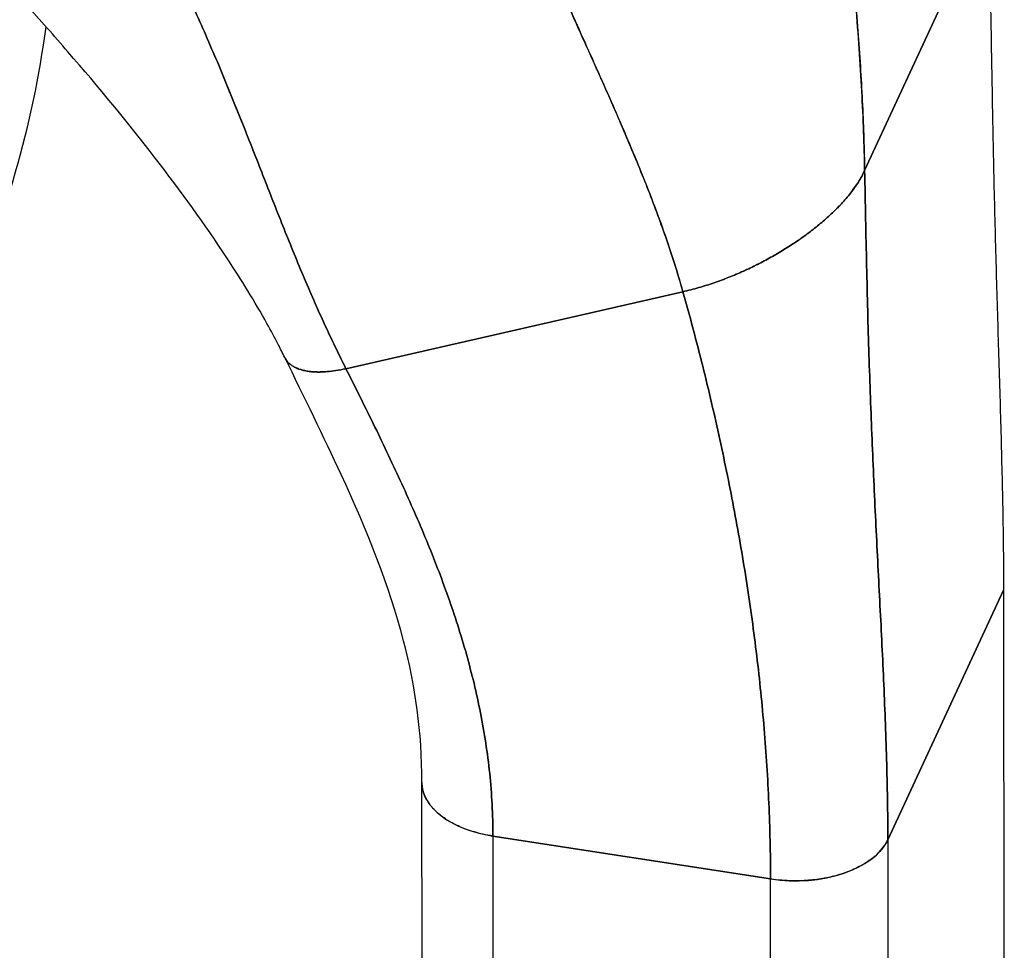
# Model space of a CAD drawing. Extents: x 785 to 1232, y 18 to 306.
# Tile 161 of 232: x 1184.424 to 1185.476, y 100.892 to 101.887. Entities that reach past the tile are written whole.
import ezdxf

# ---------------------------------------------------------------- set-up
doc = ezdxf.new("R2010")
doc.units = 0
doc.header["$LTSCALE"] = 4
doc.header["$MEASUREMENT"] = 0
doc.layers.get('0').update_dxf_attribs({"linetype": 'CONTINUOUS'})

msp = doc.modelspace()

# ---------------------------------------------------------------- linework, layer by layer
for p, q in [((1185.3267, 101.7255), (1185.4592, 102.0114)), ((1185.4592, 102.0114), (1185.3267, 101.7255)), ((1184.7724, 101.5136), (1185.1325, 101.5959)), ((1185.1325, 101.5959), (1184.7724, 101.5136)), ((1185.3515, 101.0099), (1185.4751, 101.2768)), ((1185.4751, 101.2768), (1185.3515, 101.0099)), ((1185.4751, 101.2768), (1185.4759, 99.2303)), ((1184.8539, 100.4163), (1184.8536, 101.0711)), ((1184.9288, 101.014), (1184.9288, 101.014)), ((1184.9295, 101.0139), (1184.9295, 101.0139)), ((1184.9295, 101.0139), (1185.2261, 100.968)), ((1184.9295, 101.0139), (1184.9297, 100.3591)), ((1185.2261, 100.968), (1184.9295, 101.0139)), ((1185.3515, 101.0099), (1185.3517, 100.3552)), ((1185.3515, 101.0099), (1185.3515, 101.0099)), ((1185.3255, 100.9837), (1185.3255, 100.9837)), ((1185.3255, 100.9837), (1185.3255, 100.9837)), ((1185.2264, 100.3133), (1185.2261, 100.968)), ((1185.2261, 100.968), (1185.2261, 100.968))]:
    msp.add_line(p, q)
for centre, major_axis, ratio, start_param, end_param in [((1182.8598, 102.274), (1.5047, -0.697), 0.787939, 0, 0.240252), ((1184.956, 101.0711), (-0.1024, 0), 0.578354, 6.283002, 7.591931), ((1185.2526, 101.0252), (0.1024, 0), 0.578354, 4.450365, 6.021136)]:
    msp.add_ellipse(centre, major_axis=major_axis, ratio=ratio, start_param=start_param, end_param=end_param)
for points, knots in [([(1185.3267, 101.7255), (1185.3263, 101.7524), (1185.3252, 101.7808), (1185.3236, 101.8104), (1185.322, 101.8399), (1185.3199, 101.8706), (1185.3174, 101.9023), (1185.315, 101.9339), (1185.3121, 101.9665), (1185.3091, 101.9997), (1185.3061, 102.0328), (1185.3029, 102.0666), (1185.2997, 102.1008)], [0, 0, 0, 0, 0.250198, 0.250198, 0.250198, 0.500396, 0.500396, 0.500396, 0.750593, 0.750593, 0.750593, 1, 1, 1, 1]), ([(1185.2997, 102.1008), (1185.3019, 102.0775), (1185.304, 102.0543), (1185.3062, 102.0314), (1185.3088, 102.0036), (1185.3113, 101.9761), (1185.3136, 101.9492), (1185.3159, 101.9222), (1185.318, 101.8959), (1185.3198, 101.8702), (1185.3217, 101.8445), (1185.3232, 101.8195), (1185.3244, 101.7953), (1185.3255, 101.7711), (1185.3263, 101.7478), (1185.3267, 101.7255)], [0, 0, 0, 0, 0.170255, 0.170255, 0.170255, 0.377691, 0.377691, 0.377691, 0.585128, 0.585128, 0.585128, 0.792564, 0.792564, 0.792564, 1, 1, 1, 1]), ([(1184.9563, 102.0291), (1184.9565, 102.0287), (1184.9566, 102.0283), (1184.9568, 102.0278), (1184.9663, 102.0031), (1184.9765, 101.9785), (1184.9871, 101.9541), (1184.9976, 101.9296), (1185.0085, 101.9052), (1185.0194, 101.8809), (1185.0303, 101.8566), (1185.0413, 101.8323), (1185.0519, 101.8082), (1185.0626, 101.784), (1185.073, 101.76), (1185.0828, 101.7361), (1185.0926, 101.7123), (1185.1019, 101.6886), (1185.1103, 101.6652), (1185.1187, 101.6417), (1185.1262, 101.6186), (1185.1325, 101.5959)], [0, 0, 0, 0, 0.002892, 0.002892, 0.002892, 0.169077, 0.169077, 0.169077, 0.335261, 0.335261, 0.335261, 0.501446, 0.501446, 0.501446, 0.667631, 0.667631, 0.667631, 0.833815, 0.833815, 0.833815, 1, 1, 1, 1]), ([(1185.1325, 101.5959), (1185.1277, 101.613), (1185.1223, 101.6303), (1185.1163, 101.6478), (1185.1104, 101.6653), (1185.1039, 101.683), (1185.097, 101.7008), (1185.0901, 101.7186), (1185.0827, 101.7365), (1185.0752, 101.7545), (1185.0676, 101.7726), (1185.0597, 101.7907), (1185.0517, 101.8088), (1185.0436, 101.827), (1185.0354, 101.8452), (1185.0272, 101.8634), (1185.019, 101.8817), (1185.0108, 101.9), (1185.0027, 101.9184), (1184.9946, 101.9367), (1184.9865, 101.9551), (1184.9788, 101.9736), (1184.971, 101.992), (1184.9635, 102.0105), (1184.9563, 102.0291)], [0, 0, 0, 0, 0.125, 0.125, 0.125, 0.25, 0.25, 0.25, 0.375, 0.375, 0.375, 0.5, 0.5, 0.5, 0.625, 0.625, 0.625, 0.75, 0.75, 0.75, 0.875, 0.875, 0.875, 1, 1, 1, 1]), ([(1185.4592, 102.0114), (1185.46, 101.9765), (1185.4606, 101.9426), (1185.4611, 101.9094), (1185.4617, 101.8763), (1185.4622, 101.844), (1185.4628, 101.8123), (1185.4633, 101.7806), (1185.4639, 101.7495), (1185.4646, 101.7188), (1185.4653, 101.6881), (1185.4661, 101.6579), (1185.4669, 101.628), (1185.4677, 101.5981), (1185.4686, 101.5685), (1185.4695, 101.5391), (1185.4704, 101.5097), (1185.4713, 101.4804), (1185.4721, 101.4513), (1185.4729, 101.4221), (1185.4736, 101.393), (1185.4742, 101.364), (1185.4747, 101.3349), (1185.4751, 101.3059), (1185.4751, 101.2768)], [0, 0, 0, 0, 0.125, 0.125, 0.125, 0.25, 0.25, 0.25, 0.375, 0.375, 0.375, 0.5, 0.5, 0.5, 0.625, 0.625, 0.625, 0.75, 0.75, 0.75, 0.875, 0.875, 0.875, 1, 1, 1, 1]), ([(1184.7724, 101.5136), (1184.7634, 101.5315), (1184.755, 101.5492), (1184.7469, 101.5669), (1184.7389, 101.5845), (1184.7313, 101.6021), (1184.7239, 101.6198), (1184.7165, 101.6375), (1184.7094, 101.6552), (1184.7023, 101.673), (1184.6952, 101.6909), (1184.6882, 101.7088), (1184.6811, 101.727), (1184.674, 101.7451), (1184.6668, 101.7634), (1184.6594, 101.7819), (1184.652, 101.8004), (1184.6444, 101.8191), (1184.6365, 101.838), (1184.6285, 101.8569), (1184.6202, 101.876), (1184.6115, 101.8952), (1184.6027, 101.9144), (1184.5936, 101.9338), (1184.5838, 101.9533)], [0, 0, 0, 0, 0.125, 0.125, 0.125, 0.25, 0.25, 0.25, 0.375, 0.375, 0.375, 0.5, 0.5, 0.5, 0.625, 0.625, 0.625, 0.75, 0.75, 0.75, 0.875001, 0.875001, 0.875001, 1, 1, 1, 1]), ([(1184.5838, 101.9533), (1184.5936, 101.9338), (1184.6027, 101.9144), (1184.6115, 101.8952), (1184.6202, 101.876), (1184.6285, 101.8569), (1184.6365, 101.838), (1184.6444, 101.8192), (1184.652, 101.8005), (1184.6594, 101.782), (1184.6668, 101.7634), (1184.674, 101.7451), (1184.6811, 101.727), (1184.6882, 101.7088), (1184.6952, 101.6909), (1184.7023, 101.673), (1184.7094, 101.6552), (1184.7165, 101.6375), (1184.7239, 101.6198), (1184.7313, 101.6021), (1184.7389, 101.5845), (1184.7469, 101.5669), (1184.755, 101.5492), (1184.7634, 101.5315), (1184.7724, 101.5136)], [0, 0, 0, 0, 0.124961, 0.124961, 0.124961, 0.249967, 0.249967, 0.249967, 0.374972, 0.374972, 0.374972, 0.499978, 0.499978, 0.499978, 0.624983, 0.624983, 0.624983, 0.749989, 0.749989, 0.749989, 0.874994, 0.874994, 0.874994, 1, 1, 1, 1]), ([(1184.7071, 101.5255), (1184.7046, 101.5306), (1184.7023, 101.5353), (1184.6964, 101.5468), (1184.6923, 101.5543), (1184.6751, 101.585), (1184.6605, 101.6088), (1184.5987, 101.7027), (1184.5414, 101.7763), (1184.4607, 101.8693), (1184.4456, 101.8864), (1184.4302, 101.9034)], [0, 0, 0, 0, 0.061452, 0.061452, 0.163967, 0.163967, 0.471587, 0.471587, 1.404407, 1.404407, 1.609301, 1.609301, 1.609301, 1.609301]), ([(1185.3267, 101.7255), (1185.3248, 101.7213), (1185.3226, 101.7172), (1185.32, 101.7132), (1185.3175, 101.7092), (1185.3146, 101.7052), (1185.3116, 101.7013), (1185.3085, 101.6975), (1185.3053, 101.6937), (1185.3018, 101.6899), (1185.2984, 101.6862), (1185.2947, 101.6826), (1185.291, 101.6791), (1185.2872, 101.6755), (1185.2833, 101.6721), (1185.2793, 101.6687), (1185.2753, 101.6654), (1185.2712, 101.6621), (1185.2669, 101.6589), (1185.2627, 101.6557), (1185.2584, 101.6526), (1185.254, 101.6496), (1185.2496, 101.6466), (1185.245, 101.6437), (1185.2405, 101.6409), (1185.2359, 101.6381), (1185.2312, 101.6354), (1185.2265, 101.6327), (1185.2217, 101.6301), (1185.2169, 101.6275), (1185.212, 101.625), (1185.2071, 101.6226), (1185.2021, 101.6202), (1185.1971, 101.6179), (1185.192, 101.6156), (1185.1869, 101.6135), (1185.1817, 101.6114), (1185.1765, 101.6093), (1185.1712, 101.6073), (1185.1658, 101.6055), (1185.1604, 101.6036), (1185.155, 101.6019), (1185.1494, 101.6003), (1185.1439, 101.5987), (1185.1383, 101.5972), (1185.1325, 101.5959)], [0, 0, 0, 0, 0.066667, 0.066667, 0.066667, 0.133333, 0.133333, 0.133333, 0.2, 0.2, 0.2, 0.266667, 0.266667, 0.266667, 0.333333, 0.333333, 0.333333, 0.4, 0.4, 0.4, 0.466667, 0.466667, 0.466667, 0.533333, 0.533333, 0.533333, 0.6, 0.6, 0.6, 0.666667, 0.666667, 0.666667, 0.733333, 0.733333, 0.733333, 0.8, 0.8, 0.8, 0.866667, 0.866667, 0.866667, 0.933333, 0.933333, 0.933333, 1, 1, 1, 1]), ([(1185.3515, 101.0099), (1185.3514, 101.039), (1185.3509, 101.0677), (1185.3501, 101.0962), (1185.3493, 101.1247), (1185.3482, 101.1529), (1185.3469, 101.1811), (1185.3457, 101.2093), (1185.3443, 101.2374), (1185.3428, 101.2657), (1185.3414, 101.2939), (1185.3399, 101.3222), (1185.3385, 101.3509), (1185.3371, 101.3796), (1185.3358, 101.4085), (1185.3346, 101.4381), (1185.3334, 101.4676), (1185.3323, 101.4976), (1185.3313, 101.5285), (1185.3303, 101.5594), (1185.3295, 101.591), (1185.3288, 101.6238), (1185.328, 101.6565), (1185.3274, 101.6903), (1185.3267, 101.7255)], [0, 0, 0, 0, 0.125, 0.125, 0.125, 0.25, 0.25, 0.25, 0.375, 0.375, 0.375, 0.5, 0.5, 0.5, 0.625, 0.625, 0.625, 0.75, 0.75, 0.75, 0.875, 0.875, 0.875, 1, 1, 1, 1]), ([(1185.3267, 101.7255), (1185.3274, 101.6903), (1185.328, 101.6565), (1185.3288, 101.6238), (1185.3295, 101.591), (1185.3303, 101.5594), (1185.3313, 101.5285), (1185.3323, 101.4976), (1185.3334, 101.4676), (1185.3346, 101.4381), (1185.3358, 101.4085), (1185.3371, 101.3796), (1185.3385, 101.3509), (1185.3399, 101.3222), (1185.3414, 101.2939), (1185.3428, 101.2657), (1185.3443, 101.2374), (1185.3457, 101.2093), (1185.3469, 101.1811), (1185.3482, 101.1529), (1185.3493, 101.1247), (1185.3501, 101.0962), (1185.3509, 101.0677), (1185.3514, 101.039), (1185.3515, 101.0099)], [0, 0, 0, 0, 0.125, 0.125, 0.125, 0.25, 0.25, 0.25, 0.375, 0.375, 0.375, 0.5, 0.5, 0.5, 0.625, 0.625, 0.625, 0.75, 0.75, 0.75, 0.875, 0.875, 0.875, 1, 1, 1, 1]), ([(1185.2261, 100.968), (1185.2261, 100.9954), (1185.2255, 101.0224), (1185.2243, 101.0491), (1185.2232, 101.0758), (1185.2215, 101.1023), (1185.2193, 101.1285), (1185.2171, 101.1547), (1185.2145, 101.1807), (1185.2114, 101.2066), (1185.2083, 101.2324), (1185.2047, 101.2582), (1185.2008, 101.2838), (1185.1968, 101.3095), (1185.1924, 101.3351), (1185.1876, 101.3608), (1185.1828, 101.3865), (1185.1776, 101.4122), (1185.1719, 101.438), (1185.1663, 101.4639), (1185.1602, 101.4899), (1185.1537, 101.5162), (1185.1471, 101.5425), (1185.1401, 101.569), (1185.1325, 101.5959)], [0, 0, 0, 0, 0.125, 0.125, 0.125, 0.25, 0.25, 0.25, 0.375, 0.375, 0.375, 0.5, 0.5, 0.5, 0.625, 0.625, 0.625, 0.75, 0.75, 0.75, 0.875, 0.875, 0.875, 1, 1, 1, 1]), ([(1185.1325, 101.5959), (1185.1401, 101.569), (1185.1471, 101.5425), (1185.1537, 101.5162), (1185.1602, 101.4899), (1185.1663, 101.4639), (1185.1719, 101.438), (1185.1776, 101.4122), (1185.1828, 101.3865), (1185.1876, 101.3608), (1185.1924, 101.3351), (1185.1968, 101.3095), (1185.2008, 101.2838), (1185.2047, 101.2582), (1185.2083, 101.2324), (1185.2114, 101.2066), (1185.2145, 101.1807), (1185.2171, 101.1547), (1185.2193, 101.1285), (1185.2215, 101.1023), (1185.2232, 101.0758), (1185.2243, 101.0491), (1185.2255, 101.0224), (1185.2261, 100.9954), (1185.2261, 100.968)], [0, 0, 0, 0, 0.125, 0.125, 0.125, 0.25, 0.25, 0.25, 0.375, 0.375, 0.375, 0.5, 0.5, 0.5, 0.625, 0.625, 0.625, 0.75, 0.75, 0.75, 0.875, 0.875, 0.875, 1, 1, 1, 1]), ([(1184.7071, 101.5255), (1184.7074, 101.525), (1184.708, 101.5239), (1184.709, 101.5223), (1184.7104, 101.5206), (1184.7119, 101.5192), (1184.7139, 101.5175), (1184.7167, 101.5157), (1184.7202, 101.5139), (1184.724, 101.5126), (1184.7282, 101.5115), (1184.7329, 101.5107), (1184.7384, 101.5101), (1184.7447, 101.51), (1184.7523, 101.5103), (1184.7613, 101.5114), (1184.7685, 101.5127), (1184.7724, 101.5136)], [0.2299132, 0.2299132, 0.2299132, 0.2299132, 0.25, 0.28125, 0.3125, 0.34375, 0.375, 0.4375, 0.5, 0.5625, 0.625, 0.6875, 0.75, 0.8125, 0.875, 0.9375, 1, 1, 1, 1]), ([(1184.8536, 101.0711), (1184.8536, 101.1257), (1184.8467, 101.1737), (1184.8189, 101.2813), (1184.7955, 101.3393), (1184.7489, 101.4403), (1184.7275, 101.4838), (1184.7071, 101.5255)], [0, 0, 0, 0, 0.62367, 0.62367, 1.371559, 1.371559, 1.859851, 1.859851, 1.859851, 1.859851]), ([(1184.7724, 101.5136), (1184.7685, 101.5127), (1184.7649, 101.5121), (1184.7616, 101.5116), (1184.7583, 101.511), (1184.7553, 101.5107), (1184.7525, 101.5105), (1184.7497, 101.5102), (1184.7472, 101.5101), (1184.7449, 101.5101), (1184.7426, 101.51), (1184.7405, 101.5101), (1184.7385, 101.5102), (1184.7366, 101.5103), (1184.7348, 101.5105), (1184.7331, 101.5107), (1184.7314, 101.5109), (1184.7298, 101.5112), (1184.7283, 101.5115), (1184.7268, 101.5118), (1184.7254, 101.5122), (1184.7241, 101.5126), (1184.7228, 101.513), (1184.7215, 101.5135), (1184.7203, 101.514), (1184.719, 101.5145), (1184.7179, 101.5151), (1184.7167, 101.5157), (1184.7156, 101.5164), (1184.7145, 101.5171), (1184.7134, 101.5179), (1184.7129, 101.5183), (1184.7124, 101.5187), (1184.7119, 101.5192), (1184.7114, 101.5197), (1184.7109, 101.5201), (1184.7104, 101.5207), (1184.7099, 101.5212), (1184.7095, 101.5217), (1184.7091, 101.5223), (1184.7086, 101.5229), (1184.7082, 101.5235), (1184.7078, 101.5242), (1184.7076, 101.5246), (1184.7074, 101.525), (1184.7071, 101.5255)], [0, 0, 0, 0, 0.0625, 0.0625, 0.0625, 0.125, 0.125, 0.125, 0.1875, 0.1875, 0.1875, 0.25, 0.25, 0.25, 0.3125, 0.3125, 0.3125, 0.375, 0.375, 0.375, 0.4375, 0.4375, 0.4375, 0.5, 0.5, 0.5, 0.5625, 0.5625, 0.5625, 0.625, 0.625, 0.625, 0.65625, 0.65625, 0.65625, 0.6875, 0.6875, 0.6875, 0.71875, 0.71875, 0.71875, 0.75, 0.75, 0.75, 0.7700868, 0.7700868, 0.7700868, 0.7700868]), ([(1184.7724, 101.5136), (1184.7831, 101.4925), (1184.7934, 101.4717), (1184.8034, 101.4512), (1184.8133, 101.4308), (1184.8229, 101.4105), (1184.8321, 101.3904), (1184.8413, 101.3703), (1184.8501, 101.3502), (1184.8584, 101.3302), (1184.8667, 101.3101), (1184.8744, 101.29), (1184.8816, 101.2697), (1184.8887, 101.2495), (1184.8953, 101.2291), (1184.9011, 101.2084), (1184.9069, 101.1877), (1184.912, 101.1668), (1184.9162, 101.1456), (1184.9204, 101.1244), (1184.9237, 101.1028), (1184.926, 101.0809), (1184.9282, 101.0589), (1184.9295, 101.0366), (1184.9295, 101.0139)], [0, 0, 0, 0, 0.125, 0.125, 0.125, 0.25, 0.25, 0.25, 0.375, 0.375, 0.375, 0.5, 0.5, 0.5, 0.625, 0.625, 0.625, 0.75, 0.75, 0.75, 0.875, 0.875, 0.875, 1, 1, 1, 1]), ([(1184.9295, 101.0139), (1184.9295, 101.0366), (1184.9282, 101.0589), (1184.926, 101.0809), (1184.9237, 101.1028), (1184.9204, 101.1244), (1184.9162, 101.1456), (1184.912, 101.1668), (1184.9069, 101.1877), (1184.9011, 101.2084), (1184.8953, 101.2291), (1184.8887, 101.2495), (1184.8816, 101.2697), (1184.8744, 101.29), (1184.8667, 101.3101), (1184.8584, 101.3302), (1184.8501, 101.3502), (1184.8413, 101.3703), (1184.8321, 101.3904), (1184.8229, 101.4105), (1184.8133, 101.4308), (1184.8034, 101.4512), (1184.7934, 101.4717), (1184.7831, 101.4925), (1184.7724, 101.5136)], [0, 0, 0, 0, 0.125, 0.125, 0.125, 0.25, 0.25, 0.25, 0.375, 0.375, 0.375, 0.5, 0.5, 0.5, 0.625, 0.625, 0.625, 0.75, 0.75, 0.75, 0.875, 0.875, 0.875, 1, 1, 1, 1]), ([(1184.9295, 101.0139), (1184.9257, 101.0145), (1184.9222, 101.0151), (1184.9189, 101.0159), (1184.9157, 101.0166), (1184.9126, 101.0174), (1184.9097, 101.0183), (1184.9067, 101.0191), (1184.904, 101.02), (1184.9014, 101.021), (1184.8988, 101.0219), (1184.8964, 101.0229), (1184.894, 101.0239), (1184.8917, 101.025), (1184.8895, 101.026), (1184.8874, 101.0271), (1184.8853, 101.0282), (1184.8833, 101.0293), (1184.8814, 101.0305), (1184.8795, 101.0317), (1184.8777, 101.0329), (1184.8759, 101.0341), (1184.8742, 101.0354), (1184.8726, 101.0367), (1184.871, 101.0381), (1184.8694, 101.0394), (1184.8679, 101.0408), (1184.8665, 101.0423), (1184.865, 101.0438), (1184.8637, 101.0454), (1184.8624, 101.047), (1184.8618, 101.0478), (1184.8612, 101.0486), (1184.8606, 101.0495), (1184.8601, 101.0503), (1184.8595, 101.0512), (1184.859, 101.0521), (1184.8585, 101.053), (1184.858, 101.0539), (1184.8575, 101.0549), (1184.857, 101.0558), (1184.8566, 101.0568), (1184.8562, 101.0577), (1184.8558, 101.0587), (1184.8555, 101.0597), (1184.8552, 101.0608), (1184.8548, 101.0618), (1184.8546, 101.0629), (1184.8543, 101.064), (1184.8541, 101.0651), (1184.8539, 101.0662), (1184.8538, 101.0673), (1184.8537, 101.0685), (1184.8536, 101.0696), (1184.8536, 101.0708), (1184.8536, 101.0709), (1184.8536, 101.071), (1184.8536, 101.0711)], [0, 0, 0, 0, 0.0625, 0.0625, 0.0625, 0.125, 0.125, 0.125, 0.1875, 0.1875, 0.1875, 0.25, 0.25, 0.25, 0.3125, 0.3125, 0.3125, 0.375, 0.375, 0.375, 0.4375, 0.4375, 0.4375, 0.5, 0.5, 0.5, 0.5625, 0.5625, 0.5625, 0.625, 0.625, 0.625, 0.65625, 0.65625, 0.65625, 0.6875, 0.6875, 0.6875, 0.71875, 0.71875, 0.71875, 0.75, 0.75, 0.75, 0.78125, 0.78125, 0.78125, 0.8125, 0.8125, 0.8125, 0.84375, 0.84375, 0.84375, 0.875, 0.875, 0.875, 0.8771143, 0.8771143, 0.8771143, 0.8771143]), ([(1185.3515, 101.0099), (1185.35, 101.0068), (1185.3482, 101.0039), (1185.3462, 101.0013), (1185.3442, 100.9987), (1185.342, 100.9963), (1185.3397, 100.9941), (1185.3374, 100.992), (1185.3349, 100.99), (1185.3324, 100.9882), (1185.3299, 100.9864), (1185.3274, 100.9848), (1185.3248, 100.9833), (1185.3223, 100.9818), (1185.3197, 100.9805), (1185.3171, 100.9793), (1185.3145, 100.978), (1185.312, 100.977), (1185.3094, 100.976), (1185.3068, 100.975), (1185.3042, 100.9741), (1185.3016, 100.9733), (1185.2991, 100.9724), (1185.2965, 100.9717), (1185.2939, 100.971), (1185.2912, 100.9704), (1185.2886, 100.9698), (1185.2859, 100.9692), (1185.2832, 100.9687), (1185.2805, 100.9682), (1185.2776, 100.9678), (1185.2748, 100.9674), (1185.2719, 100.967), (1185.2689, 100.9668), (1185.2659, 100.9665), (1185.2628, 100.9663), (1185.2595, 100.9661), (1185.2563, 100.966), (1185.2529, 100.966), (1185.2494, 100.966), (1185.2458, 100.9661), (1185.2421, 100.9663), (1185.2382, 100.9666), (1185.2344, 100.9669), (1185.2303, 100.9674), (1185.2261, 100.968)], [0, 0, 0, 0, 0.066667, 0.066667, 0.066667, 0.133333, 0.133333, 0.133333, 0.2, 0.2, 0.2, 0.266667, 0.266667, 0.266667, 0.333333, 0.333333, 0.333333, 0.4, 0.4, 0.4, 0.466667, 0.466667, 0.466667, 0.533333, 0.533333, 0.533333, 0.6, 0.6, 0.6, 0.666667, 0.666667, 0.666667, 0.733333, 0.733333, 0.733333, 0.8, 0.8, 0.8, 0.866667, 0.866667, 0.866667, 0.933333, 0.933333, 0.933333, 1, 1, 1, 1])]:
    msp.add_open_spline(points, degree=3, knots=knots)
msp.add_open_spline([(1185.1325, 101.5959), (1185.1383, 101.5972), (1185.1495, 101.6001), (1185.1659, 101.6054), (1185.1818, 101.6113), (1185.1972, 101.6178), (1185.2121, 101.625), (1185.2266, 101.6326), (1185.2405, 101.6408), (1185.2541, 101.6496), (1185.267, 101.6588), (1185.2794, 101.6686), (1185.2911, 101.679), (1185.302, 101.6899), (1185.3118, 101.7013), (1185.3203, 101.7131), (1185.3248, 101.7213), (1185.3267, 101.7255)], degree=3)

doc.saveas('drawing.dxf')
